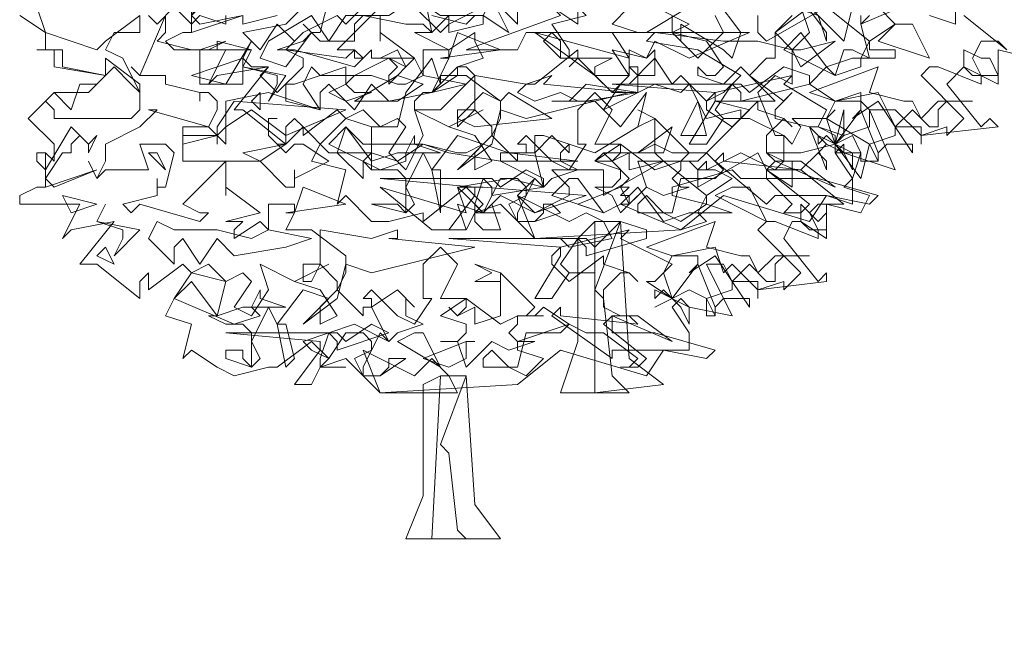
# Model space of a CAD drawing. Header units: millimetres. Extents: x 4234 to 4704, y 1542 to 2004.
# Tile 160 of 256: x 4284 to 4295, y 1948 to 1955. Entities that reach past the tile are written whole.
import ezdxf

# ---------------------------------------------------------------- set-up
doc = ezdxf.new("R2010")
doc.units = ezdxf.units.MM
doc.layers.add('BOD', color=40, linetype='Continuous')
doc.layers.add('DIMENSIONS', color=7, linetype='Continuous')

# ---------------------------------------------------------------- blocks, each defined once
blk = doc.blocks.new('A$Cf9015526')
at = {"color": 116, "lineweight": 0, "true_color": 0x136734}
for points in [[(2.6871, 1.2436), (2.5982, 1.2658), (2.5982, 1.177), (2.5094, 1.2214), (2.465, 1.177), (2.5538, 1.0659), (2.576, 1.0882), (2.5982, 1.0659), (2.3984, 1.0437), (2.3984, 1.0215), (2.3984, 1.0659), (2.3318, 1.0659), (2.3095, 1.1104), (2.2651, 1.1104), (2.3318, 0.9549), (2.1985, 0.9993), (2.1985, 1.0215), (2.1763, 0.9993), (2.2207, 0.9327), (2.2207, 0.8661), (2.1541, 0.8883), (2.1097, 0.8217), (1.8876, 0.8883), (1.7766, 0.7995), (1.3991, 0.7773), (1.3102, 0.8661), (1.2436, 0.8439), (1.2658, 0.8661), (1.2214, 0.9105), (1.1104, 0.8217), (1.1104, 0.8439), (1.0215, 0.8217), (0.9771, 0.8217), (0.9105, 0.8883), (0.8883, 0.8661), (0.9105, 0.9549), (0.8217, 0.9771), (0.8439, 1.0215), (0.9105, 1.0882), (0.8883, 1.1104), (0.7995, 1.0437), (0.7995, 1.0659), (0.7773, 1.0882), (0.755, 1.0659), (0.755, 1.0215), (0.644, 1.1104), (0.6218, 1.1104), (0.7106, 1.2214), (0.5774, 1.1992), (0.5552, 1.177), (0.5996, 1.2658), (0.4664, 1.2658), (0.4441, 1.288), (0.4886, 1.3102), (0.5108, 1.3102), (0.5108, 1.3991)], [(1.71, 1.3768), (1.7988, 1.3324), (1.7544, 1.3102), (1.821, 1.2436), (1.8876, 1.3102), (1.8654, 1.3546)], [(1.9764, 1.3546), (1.9764, 1.3102), (1.9986, 1.288), (2.1541, 1.3768), (2.2651, 1.288), (2.3318, 1.3324), (2.2873, 1.3768)], [(2.5094, 1.3546), (2.6204, 1.2658), (2.5982, 1.288), (2.5538, 1.288), (2.5316, 1.2436), (2.5538, 1.1992), (2.5538, 1.177), (2.4428, 1.2214), (2.4206, 1.2214), (2.3984, 1.1992), (2.5094, 1.0882), (2.465, 1.0437), (2.465, 1.0659), (2.3984, 1.0437), (2.3318, 1.1104), (2.3095, 1.1104), (2.2873, 1.1548), (2.1763, 1.1326), (2.1541, 1.0882), (2.1763, 1.0215), (2.2429, 1.1104), (2.2873, 0.9993), (2.2873, 0.9771), (2.2429, 0.9771), (2.2429, 0.9993), (2.2207, 1.0437), (2.1763, 1.0215), (2.1985, 0.9993), (2.1541, 1.0215), (2.1319, 0.9993), (2.1541, 1.0215), (2.1097, 1.0659), (2.1319, 1.0659), (2.1541, 1.1104), (2.0431, 1.177), (2.0653, 1.1992), (1.8654, 1.1548), (1.8432, 1.1326), (1.8432, 1.1104), (1.9098, 1.0659), (1.9764, 1.1326), (1.9764, 1.1104), (2.0431, 1.0882), (2.0653, 1.0659), (2.0431, 1.0882), (1.9986, 1.0437), (1.9986, 0.9993), (2.0431, 0.9771), (2.0875, 0.9771), (2.1763, 0.9105), (2.0209, 0.9771), (1.9986, 0.9549), (2.1097, 0.8661), (2.0875, 0.8439), (2.0431, 0.8439), (2.0653, 0.8661), (1.9986, 0.9327), (1.932, 0.9327), (1.9098, 0.9549), (1.7544, 0.9105), (1.7544, 0.8883), (1.8432, 0.8661), (1.7766, 0.8217), (1.7322, 0.8439), (1.6877, 0.8439), (1.6655, 0.8439), (1.6655, 0.8661), (1.6877, 0.8883), (1.7322, 0.8439), (1.7544, 0.8439), (1.7766, 0.9327), (1.8654, 0.9327), (1.8876, 0.9549), (1.8432, 0.9993), (1.821, 0.9771), (1.7766, 0.9771), (1.7988, 0.9993), (1.71, 1.0882), (1.71, 0.9993), (1.7322, 0.9771), (1.6433, 0.9549), (1.6433, 0.9993), (1.5989, 0.9771), (1.5767, 0.9993), (1.5989, 0.9771), (1.6211, 0.9993), (1.6211, 1.0215), (1.5545, 1.0215), (1.5989, 1.1104), (1.5545, 1.1548), (1.5101, 1.1104), (1.5101, 1.0215), (1.5323, 1.0215), (1.4879, 0.9549), (1.4435, 0.9771), (1.3768, 1.0437), (1.3546, 1.0215), (1.3768, 1.0215), (1.3768, 0.9993), (1.3546, 0.9993), (1.3546, 0.9771), (1.288, 1.0437), (1.3102, 1.0882), (1.3102, 1.1326), (1.2214, 1.1992), (1.1548, 1.1992), (1.177, 1.2436), (1.177, 1.2658), (1.1104, 1.2658), (1.1104, 1.1992), (1.0882, 1.2436), (1.0215, 1.177), (1.0215, 1.1992), (1.0437, 1.2214), (1.0215, 1.2436), (0.9993, 1.2436), (1.0882, 1.2436), (0.9993, 1.3102), (0.9993, 1.288), (0.9993, 1.3546)], [(0.9993, 1.3768), (0.8883, 1.2658), (0.9327, 1.2658), (0.9549, 1.2436), (0.9327, 1.2214), (0.7773, 1.2658), (0.755, 1.2658), (0.7328, 1.2658), (0.7995, 1.288), (0.8217, 1.3102), (0.7995, 1.3324), (0.8217, 1.3102), (0.8439, 1.3102), (0.8661, 1.3991)], [(1.0882, 1.3768), (1.1548, 1.3102), (1.177, 1.3324), (1.177, 1.3546), (1.177, 1.3324), (1.2658, 1.3768)], [(2.2651, 1.3546), (2.2429, 1.3324), (2.2651, 1.2436), (2.2207, 1.2658), (2.1985, 1.2658), (2.1763, 1.1992), (2.1541, 1.2214), (2.1097, 1.177), (2.1763, 1.1326), (2.2429, 1.1326), (2.2651, 1.1104), (2.2651, 1.0659), (2.1985, 1.0437), (2.1763, 1.0215), (2.1763, 0.9993), (2.2429, 0.9993), (2.2207, 0.9327), (2.1985, 0.9105), (2.2651, 0.8883), (2.2429, 0.8439), (2.1541, 0.8661), (2.1541, 0.7773), (2.0875, 0.8217), (2.0653, 0.8217), (2.0431, 0.7773), (2.1319, 0.6662), (2.1541, 0.6884), (2.1541, 0.6662), (1.9764, 0.644), (1.9764, 0.6218), (1.9764, 0.6662), (1.9098, 0.6662), (1.8876, 0.7106), (1.8432, 0.7106), (1.9098, 0.5774), (1.7988, 0.5996), (1.7766, 0.6218), (1.7544, 0.5996), (1.7988, 0.533), (1.7988, 0.4886), (1.7322, 0.4886), (1.6877, 0.4219), (1.4657, 0.4886), (1.3546, 0.3997), (0.9993, 0.3775), (0.9105, 0.4664), (0.8439, 0.4441), (0.8661, 0.4664), (0.8217, 0.5108), (0.7328, 0.4441), (0.7106, 0.4441), (0.6218, 0.4219), (0.5774, 0.4441), (0.5108, 0.4886), (0.4886, 0.4664), (0.5108, 0.5552), (0.4441, 0.5774), (0.4664, 0.6218), (0.5108, 0.6884), (0.4886, 0.7106), (0.3997, 0.644), (0.3997, 0.6662), (0.3997, 0.6884), (0.3775, 0.6662), (0.3775, 0.6218), (0.2665, 0.7106), (0.2221, 0.7106), (0.3109, 0.8217), (0.1999, 0.7995), (0.1777, 0.7773), (0.2221, 0.8661), (0.0666, 0.8661), (0.0666, 0.8883), (0.111, 0.9105), (0.1332, 0.9105), (0.1332, 0.9993), (0.1554, 0.9771), (0.1554, 0.9993), (0.1554, 1.0215), (0.0888, 1.0882), (0.1554, 1.1548), (0.2443, 1.1548), (0.2887, 1.1992), (0.1554, 1.2214), (0.1554, 1.2658), (0.111, 1.2658), (0.1332, 1.2658), (0.1332, 1.3102), (0.0666, 1.3546)], [(1.4435, 1.3768), (1.5101, 1.3324), (1.5101, 1.3768)], [(1.6433, 1.3768), (1.5989, 1.3324), (1.6655, 1.3102), (1.4435, 1.3102), (1.4213, 1.288), (1.4657, 1.2436), (1.5989, 1.2436), (1.5545, 1.2214), (1.5545, 1.1992), (1.5989, 1.1548), (1.6433, 1.1992), (1.6433, 1.2214), (1.6655, 1.2214), (1.6655, 1.1548), (1.5989, 1.1548), (1.5101, 1.2436), (1.4879, 1.2214), (1.5101, 1.2436), (1.5101, 1.2658), (1.3991, 1.177), (1.3768, 1.177), (1.3546, 1.1548), (1.3991, 1.1326), (1.4657, 1.1548), (1.5101, 1.1326), (1.5545, 1.1326), (1.6211, 1.0659), (1.6877, 1.1548), (1.6655, 1.0659), (1.5545, 0.9993), (1.4213, 1.0437), (1.3991, 1.0437), (1.3991, 0.9993), (1.3102, 0.9993), (1.3102, 0.9771), (1.3991, 0.9327), (1.3546, 0.8883), (1.3991, 0.8439), (1.4879, 0.8883), (1.4879, 0.9105), (1.4435, 0.9549), (1.5767, 0.9549), (1.5767, 0.9105), (1.5767, 0.8883), (1.7322, 0.9771), (1.8432, 0.8883), (1.9098, 0.9327), (1.8654, 0.9549), (1.8432, 0.9549), (1.821, 0.9549), (1.8432, 0.9771), (1.8432, 0.9549), (1.932, 0.9993), (2.0209, 0.9549), (2.0431, 0.9771), (2.0431, 1.0437), (1.9542, 1.0882), (1.932, 1.0882), (1.9542, 1.1104), (1.8654, 1.1326), (2.0209, 1.1326), (1.932, 1.2214), (1.8876, 1.177), (1.821, 1.1992), (1.821, 1.2214), (1.8432, 1.1992), (1.8654, 1.1992), (1.8876, 1.2214), (1.8432, 1.288), (1.7544, 1.3102), (1.71, 1.3102), (1.6877, 1.3102), (1.7988, 1.3768)], [(1.7544, 1.3546), (1.7544, 1.3102), (1.7766, 1.288), (1.7766, 1.3102), (1.7766, 1.3324), (1.8876, 1.2658), (1.9098, 1.2436), (1.932, 1.3102), (1.8654, 1.3991)], [(2.2207, 1.3768), (2.1985, 1.288), (2.1097, 1.3768), (2.0209, 1.3102), (2.0209, 1.2436), (1.9986, 1.2436), (1.9542, 1.1992), (2.0431, 1.1326), (2.0653, 1.1548), (2.0209, 1.1104), (2.0209, 1.0882), (2.1097, 1.0659), (2.1541, 0.9549), (2.1541, 0.9771), (2.1319, 0.9993), (2.0875, 0.9549), (2.1985, 0.8661), (2.1763, 0.8661), (2.1319, 0.8661), (2.1097, 0.8439), (2.1319, 0.7995), (2.1319, 0.7773), (2.0209, 0.8217), (1.9986, 0.8217), (1.9764, 0.7995), (2.0875, 0.6884), (2.0431, 0.644), (2.0431, 0.6662), (1.9764, 0.644), (1.9098, 0.7106), (1.8876, 0.6884), (1.8654, 0.755), (1.7544, 0.7328), (1.7322, 0.6884), (1.7544, 0.6218), (1.821, 0.7106), (1.8654, 0.5996), (1.8654, 0.5774), (1.8432, 0.5774), (1.8432, 0.6218), (1.7988, 0.644), (1.7544, 0.6218), (1.7766, 0.5996), (1.7544, 0.6218), (1.71, 0.5996), (1.7544, 0.6218), (1.6877, 0.6662), (1.71, 0.6662), (1.7544, 0.7106), (1.6211, 0.7773), (1.6433, 0.7995), (1.4657, 0.755), (1.4435, 0.7328), (1.4435, 0.7106), (1.4879, 0.6662), (1.5767, 0.7328), (1.5767, 0.7106), (1.6433, 0.6884), (1.6655, 0.6662), (1.6433, 0.6884), (1.6211, 0.6884), (1.5767, 0.644), (1.5767, 0.5996), (1.6211, 0.5774), (1.6655, 0.5774), (1.7544, 0.5108), (1.5989, 0.5774), (1.5767, 0.5552), (1.6877, 0.4664), (1.6655, 0.4441), (1.6211, 0.4441), (1.6433, 0.4441), (1.6655, 0.4664), (1.5767, 0.533), (1.5323, 0.533), (1.4879, 0.5552), (1.3546, 0.5108), (1.3546, 0.4886), (1.4213, 0.4664), (1.3768, 0.4219), (1.3324, 0.4441), (1.288, 0.4441), (1.2658, 0.4441), (1.2658, 0.4664), (1.288, 0.4886), (1.3324, 0.4441), (1.3546, 0.4441), (1.3768, 0.533), (1.4657, 0.533), (1.4879, 0.5552), (1.4213, 0.5996), (1.3991, 0.5774), (1.3768, 0.5774), (1.3991, 0.5996), (1.3102, 0.6884), (1.3102, 0.5996), (1.3102, 0.5774), (1.2436, 0.5552), (1.2436, 0.5996), (1.1992, 0.5774), (1.177, 0.5996), (1.1992, 0.5774), (1.2214, 0.5996), (1.2214, 0.6218), (1.1548, 0.6218), (1.1992, 0.7106), (1.1548, 0.755), (1.1104, 0.7106), (1.1104, 0.6218), (1.1326, 0.6218), (1.0882, 0.5552), (1.0437, 0.5774), (0.9771, 0.644), (0.9549, 0.6218), (0.9771, 0.6218), (0.9771, 0.5996), (0.9549, 0.5996), (0.9549, 0.5774), (0.8883, 0.644), (0.9105, 0.6884), (0.9105, 0.7328), (0.8217, 0.7995), (0.755, 0.7995), (0.7773, 0.8439), (0.7773, 0.8661), (0.7106, 0.8661), (0.7106, 0.7995), (0.6884, 0.8217), (0.6218, 0.7773), (0.6218, 0.7995), (0.644, 0.8217), (0.6218, 0.8217), (0.5996, 0.8217), (0.6884, 0.8439), (0.5996, 0.9105), (0.5996, 0.8883), (0.5996, 0.9327), (0.5996, 0.9549), (0.5996, 0.9771), (0.4886, 0.8661), (0.533, 0.8439), (0.5552, 0.8439), (0.533, 0.8217), (0.3775, 0.8661), (0.3553, 0.8439), (0.3331, 0.8661), (0.4219, 0.8883), (0.4219, 0.9105), (0.4219, 0.9327), (0.4219, 0.9105), (0.4441, 0.9105), (0.4664, 0.9993), (0.4441, 1.0215), (0.3775, 1.0215), (0.3997, 0.9549), (0.2887, 0.9549), (0.2665, 0.9327), (0.2443, 0.9771), (0.2665, 0.9327), (0.2887, 0.9771), (0.2887, 1.0215), (0.3775, 1.0659), (0.4219, 1.1104), (0.3997, 1.1104), (0.5552, 1.0659), (0.5774, 1.1104), (0.5774, 1.1326), (0.5552, 1.1548), (0.533, 1.1548), (0.533, 1.1326), (0.533, 1.1548), (0.4441, 1.177), (0.4441, 1.1992), (0.3775, 1.1992), (0.3553, 1.2214), (0.3775, 1.1992), (0.4441, 1.3546), (0.4441, 1.3324), (0.4441, 1.3102), (0.4219, 1.288), (0.5108, 1.2658), (0.533, 1.2658), (0.5996, 1.288), (0.5552, 1.2658), (0.533, 1.2658), (0.533, 1.2436), (0.533, 1.177), (0.644, 1.177), (0.644, 1.2436), (0.6662, 1.2214), (0.7106, 1.2214), (0.6884, 1.1992), (0.7328, 1.1548), (0.7995, 1.2214), (0.7995, 1.2436), (0.755, 1.2658), (0.7773, 1.288), (0.7328, 1.3324), (0.6884, 1.2658), (0.644, 1.3102), (0.755, 1.3324), (0.8217, 1.3991)], [(0.9993, 1.4213), (0.9105, 1.3324), (0.8883, 1.3546), (0.7995, 1.3102), (0.755, 1.2658), (0.9105, 1.2436), (0.9327, 1.2658), (0.9327, 1.2436), (0.9549, 1.2436), (0.9771, 1.2658), (0.9771, 1.2436), (0.9993, 1.2436), (1.0437, 1.2658), (1.0659, 1.2214), (1.0215, 1.2436), (0.9771, 1.2214), (0.9327, 1.1992), (0.9105, 1.177), (0.9327, 1.1548), (0.9771, 1.1548), (0.9105, 1.1326), (0.8661, 1.1548), (0.9105, 1.177), (0.9105, 1.2214), (0.7773, 1.177), (0.755, 1.177), (0.755, 1.1326), (0.8439, 1.1104), (0.7106, 1.1548), (0.5996, 1.1326), (0.5996, 1.0215), (0.5552, 1.0659), (0.4886, 1.0659), (0.4886, 0.9771), (0.6884, 0.9771), (0.755, 0.9105), (0.7773, 0.9105), (0.7773, 0.9549), (0.7773, 0.9327), (0.8661, 0.9771), (0.7995, 1.0215), (0.7773, 1.0215), (0.755, 0.9993), (0.7106, 1.0437), (0.7106, 1.0882), (0.7328, 1.0882), (0.7106, 1.0882), (0.7106, 1.0437), (0.7328, 1.0215), (0.755, 1.0215), (0.7995, 1.0659), (0.8661, 0.9993), (0.9771, 0.9993), (0.9771, 1.0659), (1.0215, 1.0659), (1.0437, 1.0659), (1.0659, 1.1548), (1.1326, 1.2436), (1.1548, 1.177), (1.1548, 1.1992), (1.1326, 1.1548), (1.1104, 1.1548), (1.0882, 1.1326), (1.0882, 1.1104), (1.1548, 1.1104), (1.2436, 1.1992), (1.2214, 1.2214), (1.1992, 1.2214), (1.2658, 1.2436), (1.2436, 1.288), (1.2436, 1.3102), (1.177, 1.2658), (1.0882, 1.3102), (1.1326, 1.3102), (1.1104, 1.4213)], [(1.1326, 1.3546), (1.2214, 1.3324), (1.2436, 1.3546)], [(2.4872, 1.3768), (2.4872, 1.3324), (2.4206, 1.3546)], [(2.3984, 1.3991), (2.2429, 1.3324), (2.2429, 1.3546)], [(2.0875, 1.3768), (2.1097, 1.3102), (2.0653, 1.2658), (2.0209, 1.3102), (2.0653, 1.3546)], [(0.7328, 1.3546), (0.644, 1.3324), (0.644, 1.3546)], [(0.5996, 1.3546), (0.5996, 1.3324), (0.533, 1.3546), (0.5108, 1.3324), (0.4664, 1.3768), (0.4219, 1.3324), (0.3997, 1.3546)], [(0.3775, 1.3546), (0.3775, 1.3324), (0.3775, 1.3102), (0.3109, 1.3102), (0.2887, 1.2658), (0.3331, 1.2436), (0.3775, 1.1548), (0.3775, 1.1326), (0.3775, 1.1104), (0.3553, 1.0882), (0.1554, 1.0882), (0.1554, 1.1104), (0.1332, 1.1326), (0.1554, 1.1548), (0.1999, 1.1104), (0.2221, 1.177), (0.2665, 1.177), (0.2887, 1.1992), (0.1777, 1.2214), (0.1777, 1.2658), (0.111, 1.2658), (0.1332, 1.2658), (0.1332, 1.3102), (0.0666, 1.3546)], [(0.111, 1.3768), (0.1332, 1.3102), (0.2665, 1.2658), (0.2887, 1.288), (0.3775, 1.3546)]]:
    blk.add_lwpolyline(points, dxfattribs=at)
for points in [[(1.4435, 1.4435), (1.5323, 1.3546), (1.4435, 1.3324), (1.4879, 1.2658), (1.4879, 1.2436), (1.4657, 1.2436), (1.4657, 1.288), (1.4435, 1.3102), (1.3768, 1.3102), (1.3546, 1.2658), (1.2214, 1.2658), (1.4657, 1.3546), (1.4435, 1.3768), (1.3768, 1.3768), (1.3991, 1.3768), (1.3991, 1.4213), (1.3768, 1.4213), (1.3324, 1.4435), (1.288, 1.4657), (1.3102, 1.5101), (1.3768, 1.4435)], [(0.644, 1.4435), (0.6218, 1.4213), (0.6218, 1.4435), (0.5996, 1.4435), (0.5996, 1.3991), (0.5774, 1.4213), (0.5108, 1.3546), (0.533, 1.3324), (0.644, 1.3546), (0.5108, 1.3102), (0.5108, 1.4213), (0.5108, 1.3991), (0.5108, 1.3768), (0.5108, 1.3546), (0.5774, 1.4657), (0.6218, 1.4435)], [(1.5101, 1.4435), (1.5989, 1.3991), (1.6211, 1.3991), (1.6655, 1.4435), (1.7322, 1.3991), (1.9098, 1.3991), (1.71, 1.3768), (1.5767, 1.3991), (1.5101, 1.4435), (1.4435, 1.3768), (1.3768, 1.3991), (1.3546, 1.3768), (1.3546, 1.3324), (1.288, 1.3991), (1.3102, 1.4657), (1.3546, 1.4213)], [(2.1541, 1.3102), (2.1541, 1.288), (2.1319, 1.3546), (2.0653, 1.3768), (2.0431, 1.4213), (1.9986, 1.4213), (2.1097, 1.4435), (2.0875, 1.3991)], [(1.2658, 1.3546), (1.2658, 1.3324), (1.177, 1.3102), (1.177, 1.3324), (1.177, 1.3546), (1.1326, 1.3102), (1.1104, 1.3324), (1.0659, 1.3324), (0.9549, 1.3546), (0.9327, 1.3324), (0.9327, 1.288), (0.8439, 1.288), (0.8217, 1.3102), (0.755, 1.2214), (0.6884, 1.2436), (0.7106, 1.288), (0.8217, 1.3546), (0.8661, 1.288), (0.9105, 1.3546), (1.0215, 1.3546), (1.0882, 1.3991), (1.1548, 1.3546)], [(1.2658, 1.3546), (1.288, 1.3991), (1.3324, 1.3102)], [(2.4206, 1.2436), (2.2873, 1.288), (2.3318, 1.3324), (2.3762, 1.3324)], [(1.1548, 1.2436), (1.177, 1.2436), (1.1992, 1.3102), (1.3102, 1.2658)], [(1.7988, 1.2436), (1.71, 1.288), (1.6877, 1.2436), (1.5989, 1.2658), (1.6433, 1.1992), (1.6211, 1.1992), (1.5545, 1.1992), (1.3991, 1.3102), (1.6433, 1.2436), (1.5989, 1.3102), (1.6877, 1.3102), (1.9542, 1.3102)], [(1.9764, 1.288), (2.0653, 1.2658), (2.0875, 1.2658), (2.1763, 1.288), (2.0875, 1.2214), (2.0653, 1.2658), (2.0653, 1.177), (2.0209, 1.1992), (1.9764, 1.1548), (2.0209, 1.0437), (2.0431, 1.0437), (2.0653, 1.0215), (2.0875, 1.0659), (2.0653, 1.0882), (2.1541, 1.0882), (2.1763, 1.1104), (2.1541, 1.0882), (2.2651, 1.0215), (2.2429, 0.9327), (2.1763, 1.0215), (2.0875, 0.9993), (2.0653, 0.9993), (2.0209, 0.9993), (1.9986, 0.9993), (2.0209, 0.9771), (2.0653, 0.9771), (2.0653, 0.9105), (1.9986, 0.9549), (1.9764, 0.9993), (1.821, 0.9105), (1.821, 0.9549), (1.7988, 0.9771), (1.6655, 0.9771), (1.6877, 0.9105), (1.6433, 0.8661), (1.6211, 0.9105), (1.6433, 0.9327), (1.5989, 0.9771), (1.5545, 0.9771), (1.5767, 0.9993), (1.6655, 0.9993), (1.71, 1.0215), (1.7544, 0.9993), (1.8432, 0.9993), (1.932, 1.0882), (1.932, 1.1104), (1.8432, 1.0882), (1.7988, 1.177), (1.7766, 1.1548), (1.71, 1.177), (1.5767, 1.1104), (1.6211, 1.177), (1.6433, 1.177), (1.71, 1.2436), (1.7544, 1.177), (1.7766, 1.1992), (1.8432, 1.1326), (1.8876, 1.1548), (1.932, 1.1992), (1.821, 1.2658), (1.6877, 1.288), (1.71, 1.3102), (1.8876, 1.288)], [(2.0875, 1.3102), (2.1541, 1.2214), (2.2207, 1.2436), (2.2429, 1.2436), (2.2651, 1.288), (2.2651, 1.2658), (2.3318, 1.2658), (2.3318, 1.2436), (2.2429, 1.2436), (2.2429, 1.2214), (2.1763, 1.1992), (2.0431, 1.2658)], [(0.5108, 1.1992), (0.644, 1.2436), (0.6662, 1.288), (0.5996, 1.177)], [(0.5774, 1.2658), (0.5774, 1.288), (0.6662, 1.2658)], [(0.755, 1.1992), (0.7106, 1.1326), (0.7328, 1.177), (0.7328, 1.1992), (0.644, 1.2214), (0.6662, 1.2658), (0.644, 1.2214)], [(1.71, 1.2658), (1.71, 1.1992), (1.6655, 1.1992), (1.6433, 1.2214), (1.6433, 1.2658), (1.6877, 1.2436)], [(2.576, 1.2436), (2.5982, 1.1992), (2.5316, 1.1992), (2.5094, 1.2214), (2.5094, 1.2658), (2.5538, 1.2436)], [(0.3775, 1.1548), (0.3553, 1.177), (0.3109, 1.2214), (0.2887, 1.1992), (0.2887, 1.2436), (0.3775, 1.177)], [(0.9771, 1.1992), (1.0437, 1.177), (1.0659, 1.177), (1.1104, 1.1992), (1.2214, 1.177), (1.1326, 1.1548), (1.0215, 1.1326), (0.9771, 1.177), (0.9327, 1.1104), (0.8661, 1.177), (0.8439, 1.1548), (0.8439, 1.1104), (0.7995, 1.177), (0.8217, 1.2214), (0.8439, 1.1992)], [(1.0437, 1.1326), (0.9327, 1.1326), (1.0437, 1.1992), (1.1104, 1.177)], [(1.1326, 1.1548), (1.1992, 1.2214), (1.1992, 1.1992)], [(1.4213, 1.177), (1.6433, 1.1548), (1.3768, 1.0882), (1.3102, 1.1104), (1.288, 1.0215), (1.1992, 0.9549), (1.288, 1.0437), (1.288, 1.0659), (1.2436, 1.1104), (1.1992, 1.0659), (1.1992, 1.1104), (1.2436, 1.1104), (1.2436, 1.1992), (1.3768, 1.177), (1.4435, 1.1992)], [(2.1097, 1.177), (1.932, 1.1326), (1.932, 1.1548), (1.9098, 1.177), (1.8654, 1.1104), (1.8876, 1.0882), (1.9542, 1.0882), (1.8876, 1.0882), (1.8432, 1.0215), (1.7988, 1.0215), (1.8654, 1.1326), (1.8654, 1.1548), (1.5989, 1.177), (1.932, 1.177), (1.9542, 1.1548), (2.0431, 1.2214), (2.1097, 1.1992)], [(2.354, 1.1326), (2.3762, 1.1326), (2.3984, 1.0882), (2.4428, 1.1326), (2.5316, 1.1326), (2.465, 1.1326), (2.4428, 1.1104), (2.4428, 1.0659), (2.4206, 1.0659), (2.3762, 1.1104), (2.3318, 1.0659), (2.3762, 0.9993), (2.3762, 1.0215), (2.3095, 1.0215), (2.2873, 0.9993), (2.2873, 0.9771), (2.2651, 1.0215), (2.3318, 1.0437), (2.3318, 1.0659), (2.2873, 1.1326), (2.2207, 1.0882), (2.2429, 1.1104), (2.2429, 1.1548), (2.1763, 1.1326), (2.1097, 1.1548), (2.2873, 1.2214), (2.2651, 1.1548)], [(1.5323, 1.1326), (1.4435, 1.1326), (1.4879, 1.1326), (1.5323, 1.177), (1.6655, 1.1548)], [(0.6884, 1.1104), (0.6662, 1.1326), (0.6884, 1.1548)], [(1.3324, 1.1548), (1.4435, 1.0882), (1.2436, 1.0659), (1.1992, 1.0882), (1.2658, 1.1548), (1.3102, 1.1326)], [(0.755, 1.0437), (0.6662, 1.1104), (0.5996, 1.0659), (0.5774, 1.0437), (0.5774, 1.0215), (0.5774, 1.0437), (0.4886, 1.0215), (0.4886, 1.0437), (0.5774, 1.0437), (0.5774, 1.0659), (0.6218, 1.1326), (0.9105, 1.1104)], [(1.7766, 1.0437), (1.821, 1.1326), (1.8432, 1.0437)], [(1.0437, 1.0882), (1.0659, 1.0659), (1.0215, 0.9993), (1.0659, 0.9549), (1.1104, 1.0437), (1.0882, 1.1104), (1.177, 1.0659), (1.2658, 1.1104), (1.177, 1.0659), (1.2436, 1.0437), (1.288, 0.9771), (1.2436, 0.9549), (1.2436, 0.9993), (1.2658, 1.0215), (1.1992, 1.0437), (1.1326, 0.9549), (1.1548, 0.9549), (1.1548, 0.8439), (1.1326, 0.9549), (1.1104, 0.9993), (1.0659, 0.9105), (1.0882, 0.8661), (1.0659, 0.8439), (0.9771, 0.8661), (0.9993, 0.8661), (1.0437, 0.8661), (1.0659, 0.8439), (1.0659, 0.9327), (1.0437, 0.9549), (0.9771, 0.9549), (0.9549, 0.9771), (0.9771, 0.9549), (0.9771, 1.0659), (0.9105, 1.0882), (0.9549, 1.1104), (0.9993, 1.0659)], [(1.71, 1.0659), (1.71, 1.0882), (1.6655, 1.0659), (1.71, 1.0882), (1.6655, 1.1104), (1.71, 1.0882)], [(2.1763, 1.0437), (2.1319, 1.0659), (2.1985, 1.0437), (2.1985, 1.1104), (2.1763, 1.0215)], [(0.2665, 1.0437), (0.2443, 0.9993), (0.2443, 1.0215), (0.2221, 1.0437), (0.1999, 1.0215), (0.1999, 0.9993), (0.1777, 0.9993), (0.1332, 0.9327), (0.1554, 0.9105), (0.2665, 0.9549), (0.1332, 0.9105), (0.1332, 0.9993), (0.111, 0.9993), (0.111, 0.9771), (0.1332, 0.9549), (0.1999, 1.0659), (0.2443, 1.0215)], [(0.9105, 1.0659), (0.9771, 0.9771), (1.0437, 0.9993), (1.0659, 0.9993), (1.0882, 1.0437), (1.0882, 1.0215), (1.1548, 0.9993), (1.0659, 0.9993), (1.0659, 0.9771), (0.9993, 0.9549), (0.8661, 1.0215)], [(1.1104, 1.0215), (1.1992, 0.9993), (1.2214, 0.9993), (1.2658, 1.0215), (1.3324, 0.9993), (1.5101, 0.9771), (1.3102, 0.9771), (1.177, 0.9993), (1.1104, 1.0215), (1.0437, 0.9771), (0.9771, 0.9993), (0.9549, 0.9771), (0.9549, 0.9327), (0.8883, 0.9993), (0.9105, 1.0659), (0.9549, 1.0215)], [(1.6655, 0.9993), (1.7544, 1.0659), (1.7322, 0.9993)], [(0.6884, 0.9771), (0.644, 0.9993), (0.755, 1.0215)], [(1.4879, 1.0215), (1.4657, 0.9993), (1.4657, 0.9771), (1.5101, 0.9549), (1.4435, 0.9327), (1.4213, 0.9105), (1.3991, 0.9993), (1.4435, 1.0437), (1.4879, 0.9993)], [(1.7766, 0.9771), (1.821, 0.9771), (1.7766, 0.9771), (1.7766, 0.9549), (1.7544, 0.9327), (1.7766, 0.9105), (1.7988, 0.9105), (1.7322, 0.8883), (1.6877, 0.9105), (1.6211, 0.8439), (1.5989, 0.8883), (1.5545, 0.9105), (1.5989, 0.9105), (1.6211, 0.9327), (1.6211, 0.9549), (1.5545, 0.9771), (1.6211, 1.0215), (1.71, 0.9549)], [(2.2207, 0.9549), (2.1985, 0.9993), (2.1541, 1.0437), (2.1319, 1.0215), (2.1319, 1.0437), (2.2207, 0.9993)], [(0.4441, 0.9549), (0.3997, 0.9993), (0.4219, 0.9993)], [(2.0875, 0.9549), (2.0653, 0.9549), (2.0209, 0.9549), (1.9986, 0.9549), (1.9986, 0.9327), (2.1319, 0.9327), (2.2873, 0.8883), (2.2651, 0.8661), (2.1541, 0.8883), (2.0209, 0.8883), (1.9986, 0.8661), (1.8654, 0.9771), (1.8876, 0.9993), (1.8876, 0.9771)], [(1.4213, 0.9105), (1.288, 0.8883), (1.288, 0.9105), (1.2658, 0.9327), (1.2436, 0.8661), (1.2436, 0.8439), (1.3102, 0.8439), (1.2436, 0.8439), (1.2214, 0.7995), (1.177, 0.7995), (1.2436, 0.8883), (1.2436, 0.9105), (0.9993, 0.9327), (1.288, 0.9327), (1.3102, 0.9105), (1.3768, 0.9549), (1.4213, 0.9327)], [(1.3991, 0.9327), (1.3546, 0.8439), (1.3546, 0.8217), (1.3991, 0.8217), (1.4213, 0.8439), (1.4213, 0.8661), (1.4435, 0.8661), (1.4657, 0.8439), (1.3991, 0.8217), (1.3546, 0.8217), (1.3324, 0.8661), (1.3768, 0.8883), (1.3768, 0.9105), (1.3546, 0.9327), (1.3102, 0.9327), (1.2658, 0.8439), (1.2214, 0.8883), (1.1992, 0.9105), (1.3324, 0.9327), (1.4213, 0.9105)], [(1.5767, 0.8439), (1.4435, 0.8883), (1.4879, 0.9327), (1.5101, 0.9327)], [(0.755, 0.8439), (0.7773, 0.8439), (0.7995, 0.9105), (0.9105, 0.8661)], [(1.3991, 0.8439), (1.3102, 0.8883), (1.2658, 0.8439), (1.1992, 0.8661), (1.2214, 0.7995), (1.1326, 0.7995), (0.9993, 0.9105), (1.2214, 0.8439), (1.1992, 0.9105), (1.2658, 0.9105), (1.5323, 0.8883)], [(1.6433, 0.9105), (1.6211, 0.8883), (1.6433, 0.8883), (1.6433, 0.8661), (1.6211, 0.8661), (1.5767, 0.8439), (1.5101, 0.8661), (1.6211, 0.9105)], [(1.6655, 0.9105), (1.7322, 0.8217), (1.7988, 0.8439), (1.821, 0.8439), (1.8432, 0.8883), (1.8432, 0.8661), (1.9098, 0.8439), (1.821, 0.8439), (1.8432, 0.8217), (1.7766, 0.7995), (1.6211, 0.8661)], [(1.9986, 0.8217), (1.8654, 0.8883), (1.9098, 0.9105), (1.9542, 0.9105)], [(0.1999, 0.8439), (0.1777, 0.8883), (0.2665, 0.8661)], [(0.3775, 0.7995), (0.3109, 0.7328), (0.3331, 0.7773), (0.3331, 0.7995), (0.2665, 0.8217), (0.2887, 0.8661), (0.2665, 0.8217)], [(1.288, 0.8661), (1.3102, 0.7995), (1.2658, 0.7995), (1.2436, 0.8217), (1.2436, 0.8661), (1.2658, 0.8439)], [(1.5323, 0.8439), (1.5767, 0.8217), (1.5989, 0.7773), (1.4879, 0.755), (1.4657, 0.7773), (1.4435, 0.7773), (1.3991, 0.7773), (1.3546, 0.8883), (1.4879, 0.8217)], [(2.1541, 0.8439), (2.1541, 0.7995), (2.1097, 0.7995), (2.0875, 0.8217), (2.0875, 0.8661), (2.1319, 0.8217)], [(0.5774, 0.7995), (0.6662, 0.7773), (0.7106, 0.7995), (0.8217, 0.7773), (0.755, 0.755), (0.6218, 0.7328), (0.5774, 0.7773), (0.533, 0.7106), (0.4886, 0.7773), (0.4664, 0.755), (0.4664, 0.7106), (0.3997, 0.7773), (0.4219, 0.8217), (0.4664, 0.7995)], [(1.6877, 0.7773), (1.5323, 0.7328), (1.5323, 0.755), (1.5101, 0.7773), (1.4657, 0.7106), (1.4879, 0.6884), (1.5545, 0.6884), (1.4879, 0.6884), (1.4435, 0.6218), (1.3991, 0.6218), (1.4657, 0.7328), (1.4657, 0.755), (1.177, 0.7773), (1.5323, 0.7773), (1.5545, 0.755), (1.6211, 0.8217), (1.6877, 0.7995)], [(1.5545, 0.644), (1.5767, 0.6218), (1.5989, 0.4219), (1.6433, 0.3775), (1.5101, 0.3775), (1.4657, 0.3775), (1.5101, 0.5108), (1.5101, 0.7773), (1.5545, 0.8217), (1.6211, 0.8217)], [(1.7322, 0.3997), (1.5545, 0.3775), (1.5545, 0.8217), (1.6211, 0.8217), (1.6433, 0.4664)], [(1.932, 0.7328), (1.9542, 0.7328), (1.9764, 0.6884), (2.0209, 0.7328), (2.1097, 0.7328), (2.0431, 0.7328), (2.0209, 0.7106), (2.0209, 0.6662), (1.9986, 0.6662), (1.9542, 0.7106), (1.9098, 0.6662), (1.9542, 0.5996), (1.9542, 0.6218), (1.8876, 0.6218), (1.8654, 0.5996), (1.8654, 0.5774), (1.8432, 0.6218), (1.9098, 0.644), (1.9098, 0.6662), (1.8654, 0.7328), (1.7988, 0.6884), (1.821, 0.7106), (1.821, 0.7328), (1.7544, 0.7328), (1.6877, 0.755), (1.8654, 0.8217), (1.8432, 0.755)], [(1.0215, 0.7773), (1.2436, 0.755), (0.9771, 0.6884), (0.9105, 0.7106), (0.8883, 0.6218), (0.7995, 0.5552), (0.8883, 0.644), (0.8883, 0.6662), (0.8439, 0.7106), (0.8217, 0.6662), (0.7995, 0.6662), (0.7995, 0.7106), (0.8439, 0.7106), (0.8439, 0.7995), (0.9771, 0.7773), (1.0437, 0.7995), (1.0437, 0.7773)], [(0.3109, 0.7106), (0.2665, 0.7328), (0.2887, 0.755)], [(0.644, 0.6884), (0.6662, 0.6662), (0.6218, 0.5996), (0.6662, 0.5774), (0.7106, 0.644), (0.6884, 0.7106), (0.7773, 0.6662), (0.8661, 0.7106), (0.7773, 0.6662), (0.8439, 0.644), (0.8883, 0.5774), (0.8439, 0.5552), (0.8439, 0.5996), (0.8661, 0.6218), (0.7995, 0.644), (0.7328, 0.5552), (0.755, 0.5552), (0.7773, 0.4664), (0.755, 0.4441), (0.7328, 0.5552), (0.7106, 0.5996), (0.6662, 0.5108), (0.6884, 0.4664), (0.6662, 0.4441), (0.5996, 0.4664), (0.5996, 0.4886), (0.644, 0.4886), (0.644, 0.4664), (0.6662, 0.4441), (0.6662, 0.533), (0.644, 0.5552), (0.5996, 0.5552), (0.5552, 0.5774), (0.5774, 0.5774), (0.5996, 0.6662), (0.5108, 0.6884), (0.5552, 0.7106), (0.5996, 0.6662)], [(1.3102, 0.6662), (1.2436, 0.6662), (1.288, 0.6884), (1.2436, 0.7106), (1.3102, 0.6884)], [(0.5108, 0.6662), (0.5774, 0.5774), (0.644, 0.5996), (0.6662, 0.5996), (0.6884, 0.644), (0.6884, 0.6218), (0.755, 0.5996), (0.6662, 0.5996), (0.6884, 0.5774), (0.6218, 0.5552), (0.4664, 0.6218)], [(1.0659, 0.6218), (1.0659, 0.5996), (1.0659, 0.5774), (1.1104, 0.5552), (1.0437, 0.533), (1.0215, 0.5108), (0.9771, 0.5996), (1.0437, 0.644), (1.0882, 0.5996)], [(1.7988, 0.5552), (1.7766, 0.5996), (1.7322, 0.644), (1.71, 0.6218), (1.71, 0.644), (1.7988, 0.5996)], [(1.3546, 0.5774), (1.4213, 0.5774), (1.3546, 0.5774), (1.3546, 0.5552), (1.3324, 0.533), (1.3546, 0.5108), (1.3991, 0.5108), (1.3324, 0.4886), (1.288, 0.5108), (1.2214, 0.4441), (1.1992, 0.5108), (1.1548, 0.5108), (1.1992, 0.5108), (1.2214, 0.533), (1.2214, 0.5552), (1.1548, 0.5774), (1.2214, 0.6218), (1.3102, 0.5552)], [(1.6655, 0.5552), (1.6433, 0.5774), (1.5989, 0.5774), (1.5989, 0.5552), (1.5989, 0.533), (1.71, 0.533), (1.8654, 0.4886), (1.8432, 0.4664), (1.7322, 0.4886), (1.5989, 0.4886), (1.5989, 0.4664), (1.4435, 0.5774), (1.4657, 0.5996), (1.4657, 0.5774)], [(1.0215, 0.533), (0.8883, 0.4886), (0.8883, 0.5108), (0.8661, 0.533), (0.8439, 0.4664), (0.8439, 0.4441), (0.9105, 0.4441), (0.8439, 0.4441), (0.8217, 0.3997), (0.7773, 0.3997), (0.8439, 0.4886), (0.8439, 0.5108), (0.5996, 0.533), (0.8883, 0.533), (0.9105, 0.5108), (0.9771, 0.5552)], [(0.9993, 0.533), (0.9549, 0.4441), (0.9549, 0.4219), (0.9993, 0.4219), (1.0215, 0.4441), (1.0215, 0.4664), (1.0437, 0.4664), (1.0659, 0.4664), (0.9993, 0.4219), (0.9549, 0.4219), (0.9327, 0.4664), (0.9771, 0.4886), (0.9771, 0.5108), (0.9549, 0.533), (0.9105, 0.533), (0.8661, 0.4664), (0.8217, 0.4886), (0.7995, 0.5108), (0.9327, 0.5552), (1.0215, 0.5108)], [(1.1548, 0.4441), (1.0437, 0.5108), (1.0882, 0.533), (1.1104, 0.533)], [(1.2214, 0.5108), (1.2214, 0.4886), (1.2214, 0.4664), (1.177, 0.4441), (1.1104, 0.4664), (1.2214, 0.5108), (1.2436, 0.5108)]]:
    blk.add_lwpolyline(points, close=True, dxfattribs=at)
at = {"color": 97, "lineweight": 0, "true_color": 0x397239}
blk.add_lwpolyline([(1.1326, 0.4664), (1.177, 0.4219), (1.1992, 0.3775), (1.0659, 0.3775), (1.0437, 0.3775), (0.9993, 0.3775), (0.9549, 0.4886), (1.0882, 0.4219)], close=True, dxfattribs=at)
at = {"color": 32, "lineweight": 0, "true_color": 0xb85b00}
blk.add_lwpolyline([(1.1548, 0.2443), (1.177, 0.2221), (1.1992, 0.0222), (1.2214, 0), (1.1104, 0), (1.0659, 0), (1.1104, 0.111), (1.1104, 0.3997), (1.1548, 0.4219), (1.2214, 0.4219)], close=True, dxfattribs=at)
at = {"color": 47, "lineweight": 0, "true_color": 0x727239}
blk.add_lwpolyline([(1.3102, 0), (1.1326, 0), (1.1548, 0.4219), (1.2214, 0.4219), (1.2436, 0.0888)], close=True, dxfattribs=at)

msp = doc.modelspace()

# ---------------------------------------------------------------- hatches: boundary and pattern name
at = {"layer": 'DIMENSIONS'}
h = msp.add_hatch(dxfattribs=at)
h.set_pattern_fill('GRASS', color=256, scale=0.5)
h.set_pattern_definition([(90, (3399.144, -158.445), (-8.980256, 8.980256), [2.38125, -15.57926]), (45, (3399.144, -158.445), (-8.980256, 8.980256), [2.38125, -10.31875]), (135, (3399.144, -158.445), (-8.980256, -8.980256), [2.38125, -10.31875])])
h.paths.add_polyline_path([(4417.642, 1844.325), (4423.295, 1838.251), (4434.997, 1847.63), (4469.633, 1855.411), (4513.149, 1877.657), (4531.91, 1892.866), (4546.887, 1910.457), (4556.576, 1922.748), (4577.553, 1933.381), (4592.745, 1936.647), (4614.987, 1937.27), (4624.025, 1937.27), (4633.352, 1938.711), (4636.398, 1940.231), (4631.843, 1952.387, 0.161807)])
h.paths.add_polyline_path([(4631.843, 1952.387), (4629.875, 1957.638), (4629.402, 1957.362), (4621.324, 1958.355), (4615.855, 1959.613), (4597.306, 1970.684), (4571.563, 1964.436), (4571.563, 1952.35), (4556.657, 1951.293), (4533.205, 1949.701), (4514.014, 1931.759), (4500.094, 1928.388), (4467.514, 1910.265), (4457.649, 1889.768), (4440.095, 1876.858), (4418.61, 1858.458), (4410.164, 1852.361), (4417.642, 1844.325, -0.161807)])
h.paths.add_polyline_path([(4548.079, 1916.6), (4552.857, 1929.938), (4546.693, 1932.146), (4541.915, 1918.808)], flags=24)
h.paths.add_polyline_path([(4503.056, 1883.274), (4507.833, 1896.612), (4501.67, 1898.82), (4496.892, 1885.482)], flags=24)
h.paths.add_polyline_path([(4451.737, 1857.409), (4456.514, 1870.747), (4450.351, 1872.954), (4445.573, 1859.617)], flags=24)
h.paths.add_polyline_path([(4412.993, 1854.337), (4417.077, 1849.949), (4419.339, 1852.055), (4415.256, 1856.442)], flags=24)
h.paths.add_polyline_path([(4596.347, 1950.181), (4601.125, 1963.518), (4594.961, 1965.726), (4590.184, 1952.389)], flags=24)
h.paths.add_polyline_path([(4509.799, 1914.44), (4520.772, 1919.976), (4517.122, 1927.21), (4506.149, 1921.675)], flags=24)
h.paths.add_polyline_path([(4321.655, 1898.427), (4326.034, 1896.392), (4327.337, 1899.195), (4322.958, 1901.23)], flags=9)
h.paths.add_polyline_path([(4333.436, 1891.996), (4338.276, 1888.46), (4340.1, 1890.956), (4335.26, 1894.492)], flags=9)
h.paths.add_polyline_path([(4351.195, 1875.643), (4355.521, 1871.494), (4357.661, 1873.726), (4353.334, 1877.874)], flags=9)
h.paths.add_polyline_path([(4373.922, 1853.781), (4378.272, 1849.657), (4380.399, 1851.901), (4376.049, 1856.024)], flags=9)
h.paths.add_polyline_path([(4389.205, 1846.109), (4392.546, 1849.595), (4390.314, 1851.734), (4386.973, 1848.248)], flags=9)
h.paths.add_polyline_path([(4407.974, 1825.893), (4411.638, 1829.038), (4409.624, 1831.383), (4405.961, 1828.238)], flags=9)
h.paths.add_polyline_path([(4405.697, 1823.188), (4408.835, 1819.518), (4411.185, 1821.527), (4408.046, 1825.197)], flags=9)
h.paths.add_polyline_path([(4412.076, 1813.536), (4414.857, 1808.226), (4417.596, 1809.66), (4414.815, 1814.97)], flags=9)
h.paths.add_polyline_path([(4306.063, 1735.531), (4308.37, 1742.308), (4305.444, 1743.304), (4303.137, 1736.527)], flags=9)
h.paths.add_polyline_path([(4289.124, 1902.077), (4295.062, 1902.894), (4294.64, 1905.956), (4288.702, 1905.139)], flags=9)
h.paths.add_polyline_path([(4305.67, 1902.469), (4311.525, 1901.187), (4312.186, 1904.206), (4306.331, 1905.488)], flags=9)
h.paths.add_polyline_path([(4434.212, 1813.221), (4438.6, 1817.304), (4436.494, 1819.567), (4432.106, 1815.483)], flags=9)
h.paths.add_polyline_path([(4381.102, 1865.727), (4385.185, 1861.34), (4387.448, 1863.446), (4383.365, 1867.833)], flags=9)
h.paths.add_polyline_path([(4421.978, 1821.805), (4426.062, 1817.417), (4428.324, 1819.523), (4424.241, 1823.911)], flags=9)
h.paths.add_polyline_path([(4410.395, 1823.868), (4413.93, 1827.157), (4411.824, 1829.42), (4408.289, 1826.131)], flags=9)
h.paths.add_polyline_path([(4387.391, 1817.486), (4392.169, 1830.823), (4386.005, 1833.031), (4381.227, 1819.694)], flags=9)
h.paths.add_polyline_path([(4347.973, 1750.06), (4352.75, 1763.397), (4346.587, 1765.605), (4341.809, 1752.268)], flags=9)
h.paths.add_polyline_path([(4341.432, 1678.315), (4346.21, 1691.652), (4340.046, 1693.86), (4335.269, 1680.523)], flags=9)
h.paths.add_polyline_path([(4323.367, 1583.702), (4328.145, 1597.039), (4321.981, 1599.247), (4317.204, 1585.909)], flags=9)
h.paths.add_polyline_path([(4335.365, 1700.446), (4339.979, 1713.328), (4330.825, 1716.607), (4326.211, 1703.726)], flags=9)
h.paths.add_polyline_path([(4396.179, 1839.031), (4404.655, 1830.211), (4406.861, 1832.33), (4398.385, 1841.151)], flags=9)
h.paths.add_polyline_path([(4396.433, 1860.296), (4402.629, 1853.776), (4403.712, 1854.806), (4397.517, 1861.325)], flags=9)
h.paths.add_polyline_path([(4349.014, 1900.377), (4363.585, 1891.161), (4365.102, 1893.559), (4350.531, 1902.776)], flags=9)
h.paths.add_polyline_path([(4438.666, 1769.752), (4437.611, 1764.115), (4441.328, 1763.419), (4442.383, 1769.056)], flags=9)
h.paths.add_polyline_path([(4432.339, 1775.082), (4431.592, 1769.395), (4435.341, 1768.902), (4436.089, 1774.588)], flags=9)
h.paths.add_polyline_path([(4446.576, 1765.01), (4445.473, 1759.382), (4449.184, 1758.654), (4450.287, 1764.282)], flags=9)
h.paths.add_polyline_path([(4333.28, 1902.136), (4338.08, 1900.158), (4339.521, 1903.654), (4334.722, 1905.632)], flags=9)
h.paths.add_polyline_path([(4335.517, 1907.037), (4340.858, 1904.947), (4342.235, 1908.469), (4336.895, 1910.559)], flags=9)
h.paths.add_polyline_path([(4338.313, 1912.555), (4343.753, 1910.74), (4344.95, 1914.327), (4339.509, 1916.142)], flags=9)
h.paths.add_polyline_path([(4390.585, 1863.01), (4393.613, 1859.818), (4396.592, 1862.643), (4393.563, 1865.836)], flags=9)
h.paths.add_polyline_path([(4431.119, 1819.228), (4434.15, 1816.033), (4437.129, 1818.858), (4434.097, 1822.054)], flags=9)
h.paths.add_polyline_path([(4421.135, 1830.165), (4424.164, 1826.973), (4427.142, 1829.798), (4424.114, 1832.991)], flags=9)
h.paths.add_polyline_path([(4410.884, 1841.214), (4413.913, 1838.022), (4416.891, 1840.847), (4413.863, 1844.04)], flags=9)
h.paths.add_polyline_path([(4400.588, 1852.195), (4403.617, 1849.002), (4406.596, 1851.828), (4403.567, 1855.02)], flags=9)
h.paths.add_polyline_path([(4378.865, 1874.762), (4381.896, 1871.566), (4384.875, 1874.392), (4381.843, 1877.588)], flags=9)

# ---------------------------------------------------------------- block references
at = {"layer": 'BOD', "xscale": 4.480026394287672, "yscale": 4.480026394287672, "zscale": 4.480026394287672}
msp.add_blockref('A$Cf9015526', (4283.365, 1949.311, 480.917), dxfattribs=at)

doc.saveas('drawing.dxf')
